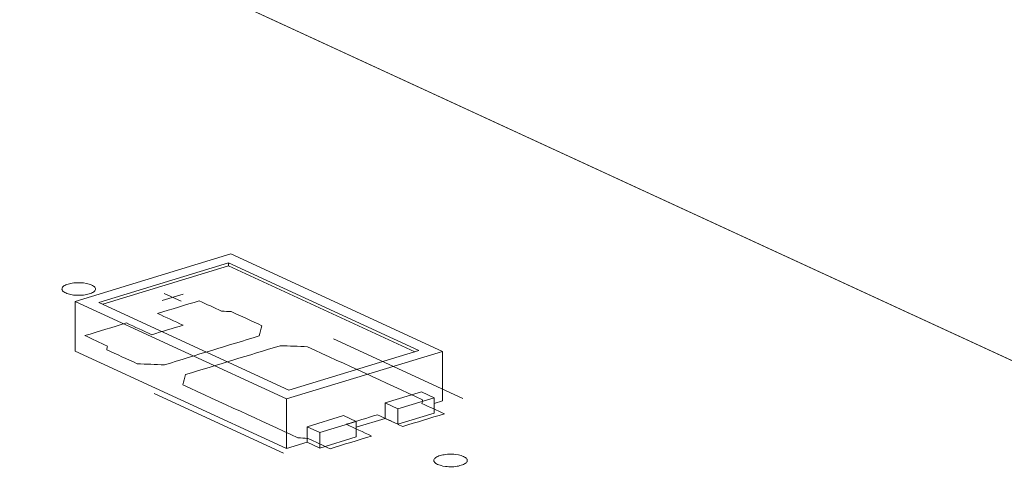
# Model space of a CAD drawing. Header units: inches. Extents: x -36 to 647, y 177 to 609.
# Tile 39 of 256: x 236.23 to 250.94, y 290.56 to 297.35. Entities that reach past the tile are written whole.
import ezdxf

# ---------------------------------------------------------------- set-up
doc = ezdxf.new("R2010")
doc.units = ezdxf.units.IN
doc.header["$MEASUREMENT"] = 0
doc.layers.add('1', color=7, linetype='Continuous')

# ---------------------------------------------------------------- blocks, each defined once
blk = doc.blocks.new('block 3486')
at = {"layer": '1', "color": 155, "lineweight": 18, "true_color": 0x4c7299}
blk.add_lwpolyline([(240.716, 291.183), (240.527, 291.27)], dxfattribs=at)
blk = doc.blocks.new('block 3503')
at = {"layer": '1', "color": 155, "lineweight": 18, "true_color": 0x4c7299}
blk.add_lwpolyline([(240.253, 291.817), (237.412, 293.127)], dxfattribs=at)
blk = doc.blocks.new('block 3504')
at = {"layer": '1', "color": 155, "lineweight": 18, "true_color": 0x4c7299}
blk.add_lwpolyline([(242.192, 292.41), (240.253, 291.817)], dxfattribs=at)
blk = doc.blocks.new('block 3505')
at = {"layer": '1', "color": 155, "lineweight": 18, "true_color": 0x4c7299}
blk.add_lwpolyline([(239.351, 293.72), (242.192, 292.41)], dxfattribs=at)
blk = doc.blocks.new('block 3506')
at = {"layer": '1', "color": 155, "lineweight": 18, "true_color": 0x4c7299}
blk.add_lwpolyline([(239.387, 293.852), (237.061, 293.141)], dxfattribs=at)
blk = doc.blocks.new('block 3507')
at = {"layer": '1', "color": 155, "lineweight": 18, "true_color": 0x4c7299}
blk.add_lwpolyline([(237.061, 293.141), (240.217, 291.685)], dxfattribs=at)
blk = doc.blocks.new('block 3508')
at = {"layer": '1', "color": 155, "lineweight": 18, "true_color": 0x4c7299}
blk.add_lwpolyline([(240.217, 291.685), (242.544, 292.396)], dxfattribs=at)
blk = doc.blocks.new('block 3509')
at = {"layer": '1', "color": 155, "lineweight": 18, "true_color": 0x4c7299}
blk.add_lwpolyline([(237.412, 293.127), (239.351, 293.72)], dxfattribs=at)
blk = doc.blocks.new('block 3510')
at = {"layer": '1', "color": 155, "lineweight": 18, "true_color": 0x4c7299}
blk.add_lwpolyline([(242.544, 292.396), (239.387, 293.852)], dxfattribs=at)
blk = doc.blocks.new('block 3511')
at = {"layer": '1', "color": 155, "lineweight": 18, "true_color": 0x4c7299}
blk.add_lwpolyline([(242.423, 291.704), (242.233, 291.792)], dxfattribs=at)
blk = doc.blocks.new('block 3512')
at = {"layer": '1', "color": 155, "lineweight": 18, "true_color": 0x4c7299}
blk.add_lwpolyline([(241.88, 291.538), (242.423, 291.704)], dxfattribs=at)
blk = doc.blocks.new('block 3513')
at = {"layer": '1', "color": 155, "lineweight": 18, "true_color": 0x4c7299}
blk.add_lwpolyline([(241.69, 291.626), (241.88, 291.538)], dxfattribs=at)
blk = doc.blocks.new('block 3514')
at = {"layer": '1', "color": 155, "lineweight": 18, "true_color": 0x4c7299}
blk.add_lwpolyline([(241.07, 291.436), (241.259, 291.349)], dxfattribs=at)
blk = doc.blocks.new('block 3515')
at = {"layer": '1', "color": 155, "lineweight": 18, "true_color": 0x4c7299}
blk.add_lwpolyline([(241.259, 291.349), (240.716, 291.183)], dxfattribs=at)
blk = doc.blocks.new('block 3927')
at = {"layer": '1', "color": 155, "lineweight": 18, "true_color": 0x4c7299}
blk.add_lwpolyline([(197.186, 317.105), (273.074, 282.098)], dxfattribs=at)
blk = doc.blocks.new('block 4663')
at = {"layer": '1', "color": 155, "lineweight": 18, "true_color": 0x4c7299}
blk.add_lwpolyline([(242.544, 292.396), (242.544, 291.655)], dxfattribs=at)
blk = doc.blocks.new('block 4664')
at = {"layer": '1', "color": 155, "lineweight": 18, "true_color": 0x4c7299}
blk.add_lwpolyline([(237.061, 293.141), (237.061, 292.4)], dxfattribs=at)
blk = doc.blocks.new('block 4665')
at = {"layer": '1', "color": 155, "lineweight": 18, "true_color": 0x4c7299}
blk.add_lwpolyline([(240.217, 291.685), (240.217, 290.944)], dxfattribs=at)
blk = doc.blocks.new('block 4666')
at = {"layer": '1', "color": 155, "lineweight": 18, "true_color": 0x4c7299}
blk.add_lwpolyline([(239.351, 293.674), (239.351, 293.72)], dxfattribs=at)
blk = doc.blocks.new('block 4667')
at = {"layer": '1', "color": 155, "lineweight": 18, "true_color": 0x4c7299}
blk.add_lwpolyline([(237.473, 293.1), (239.351, 293.674)], dxfattribs=at)
blk = doc.blocks.new('block 4668')
at = {"layer": '1', "color": 155, "lineweight": 18, "true_color": 0x4c7299}
blk.add_lwpolyline([(239.351, 293.674), (242.131, 292.391)], dxfattribs=at)
blk = doc.blocks.new('block 4669')
at = {"layer": '1', "color": 155, "lineweight": 18, "true_color": 0x4c7299}
blk.add_lwpolyline([(240.527, 291.27), (240.527, 291.038)], dxfattribs=at)
blk = doc.blocks.new('block 4670')
at = {"layer": '1', "color": 155, "lineweight": 18, "true_color": 0x4c7299}
blk.add_lwpolyline([(241.69, 291.626), (241.69, 291.394)], dxfattribs=at)
blk = doc.blocks.new('block 4671')
at = {"layer": '1', "color": 155, "lineweight": 18, "true_color": 0x4c7299}
blk.add_lwpolyline([(242.233, 291.792), (241.69, 291.626)], dxfattribs=at)
blk = doc.blocks.new('block 4672')
at = {"layer": '1', "color": 155, "lineweight": 18, "true_color": 0x4c7299}
blk.add_lwpolyline([(240.716, 291.183), (240.716, 290.951)], dxfattribs=at)
blk = doc.blocks.new('block 4673')
at = {"layer": '1', "color": 155, "lineweight": 18, "true_color": 0x4c7299}
blk.add_lwpolyline([(241.259, 291.349), (241.259, 291.117)], dxfattribs=at)
blk = doc.blocks.new('block 4674')
at = {"layer": '1', "color": 155, "lineweight": 18, "true_color": 0x4c7299}
blk.add_lwpolyline([(241.88, 291.538), (241.88, 291.307)], dxfattribs=at)
blk = doc.blocks.new('block 4675')
at = {"layer": '1', "color": 155, "lineweight": 18, "true_color": 0x4c7299}
blk.add_lwpolyline([(242.423, 291.704), (242.423, 291.472)], dxfattribs=at)
blk = doc.blocks.new('block 4676')
at = {"layer": '1', "color": 155, "lineweight": 18, "true_color": 0x4c7299}
blk.add_lwpolyline([(240.527, 291.27), (241.07, 291.436)], dxfattribs=at)
blk = doc.blocks.new('block 4677')
at = {"layer": '1', "color": 155, "lineweight": 18, "true_color": 0x4c7299}
blk.add_lwpolyline([(241.259, 291.117), (240.716, 290.951)], dxfattribs=at)
blk = doc.blocks.new('block 4678')
at = {"layer": '1', "color": 155, "lineweight": 18, "true_color": 0x4c7299}
blk.add_lwpolyline([(241.88, 291.307), (242.423, 291.472)], dxfattribs=at)
blk = doc.blocks.new('block 4679')
at = {"layer": '1', "color": 155, "lineweight": 18, "true_color": 0x4c7299}
blk.add_lwpolyline([(240.716, 290.951), (240.527, 291.038)], dxfattribs=at)
blk = doc.blocks.new('block 4680')
at = {"layer": '1', "color": 155, "lineweight": 18, "true_color": 0x4c7299}
blk.add_lwpolyline([(241.69, 291.394), (241.88, 291.307)], dxfattribs=at)
blk = doc.blocks.new('block 4681')
at = {"layer": '1', "color": 155, "lineweight": 18, "true_color": 0x4c7299}
blk.add_lwpolyline([(237.061, 292.4), (240.217, 290.944)], dxfattribs=at)
blk = doc.blocks.new('block 4682')
at = {"layer": '1', "color": 155, "lineweight": 18, "true_color": 0x4c7299}
blk.add_lwpolyline([(240.217, 290.944), (240.527, 291.038)], dxfattribs=at)
blk = doc.blocks.new('block 4683')
at = {"layer": '1', "color": 155, "lineweight": 18, "true_color": 0x4c7299}
blk.add_lwpolyline([(242.423, 291.618), (242.544, 291.655)], dxfattribs=at)
blk = doc.blocks.new('block 4684')
at = {"layer": '1', "color": 155, "lineweight": 18, "true_color": 0x4c7299}
blk.add_lwpolyline([(241.259, 291.262), (241.69, 291.394)], dxfattribs=at)
blk = doc.blocks.new('block 5775')
at = {"layer": '1', "color": 18, "lineweight": 13, "true_color": 0x4c0000}
blk.add_lwpolyline([(197.186, 317.105), (273.074, 282.098)], dxfattribs=at)
blk = doc.blocks.new('block 5780')
at = {"layer": '1', "color": 18, "lineweight": 13, "true_color": 0x4c0000}
blk.add_lwpolyline([(197.186, 317.105), (273.074, 282.098)], dxfattribs=at)
blk = doc.blocks.new('block 5848')
at = {"layer": '1', "color": 18, "lineweight": 13, "true_color": 0x4c0000}
blk.add_lwpolyline([(240.171, 290.874), (238.24, 291.765)], dxfattribs=at)
blk = doc.blocks.new('block 5869')
at = {"layer": '1', "color": 18, "lineweight": 13, "true_color": 0x4c0000}
blk.add_lwpolyline([(240.171, 290.874), (238.24, 291.765)], dxfattribs=at)
blk = doc.blocks.new('block 6060')
at = {"layer": '1', "color": 18, "lineweight": 13, "true_color": 0x4c0000}
blk.add_lwpolyline([(238.39, 293.263), (238.642, 293.147)], dxfattribs=at)
blk = doc.blocks.new('block 6068')
at = {"layer": '1', "color": 18, "lineweight": 13, "true_color": 0x4c0000}
blk.add_lwpolyline([(242.85, 291.693), (240.918, 292.584)], dxfattribs=at)
blk = doc.blocks.new('block 6095')
at = {"layer": '1', "color": 18, "lineweight": 13, "true_color": 0x4c0000}
blk.add_lwpolyline([(238.361, 293.158), (238.671, 293.253)], dxfattribs=at)
blk = doc.blocks.new('block 6114')
at = {"layer": '1', "color": 18, "lineweight": 13, "true_color": 0x4c0000}
blk.add_lwpolyline([(242.85, 291.693), (240.918, 292.584)], dxfattribs=at)
blk = doc.blocks.new('block 6117')
at = {"layer": '1', "color": 18, "lineweight": 13, "true_color": 0x4c0000}
blk.add_lwpolyline([(238.39, 293.263), (238.642, 293.147)], dxfattribs=at)
blk = doc.blocks.new('block 6122')
at = {"layer": '1', "color": 18, "lineweight": 13, "true_color": 0x4c0000}
blk.add_lwpolyline([(238.361, 293.158), (238.671, 293.253)], dxfattribs=at)
blk = doc.blocks.new('block 9164')
at = {"layer": '1', "color": 18, "lineweight": 13, "true_color": 0x4c0000}
blk.add_lwpolyline([(187.409, 321.615), (193.311, 318.892), (194.049, 318.552), (193.809, 318.245), (193.275, 317.394), (195.034, 316.821), (197.225, 317.087), (220.836, 306.195), (268.057, 284.413)], dxfattribs=at)
blk = doc.blocks.new('block 9189')
at = {"layer": '1', "color": 18, "lineweight": 13, "true_color": 0x4c0000}
blk.add_open_spline([(239.849, 292.779), (239.835, 292.729), (239.822, 292.678), (239.808, 292.627), (239.337, 292.483), (238.865, 292.339), (238.394, 292.195), (238.258, 292.2), (238.123, 292.205), (237.987, 292.211), (237.835, 292.281), (237.683, 292.351), (237.531, 292.421), (237.534, 292.44), (237.538, 292.458), (237.541, 292.476), (237.429, 292.528), (237.318, 292.579), (237.206, 292.631), (237.413, 292.694), (237.62, 292.757), (237.827, 292.82), (237.953, 292.762), (238.079, 292.704), (238.205, 292.645), (238.361, 292.693), (238.516, 292.74), (238.671, 292.788), (238.545, 292.846), (238.418, 292.904), (238.292, 292.962), (238.499, 293.026), (238.706, 293.089), (238.913, 293.152), (239.024, 293.1), (239.136, 293.049), (239.247, 292.997), (239.296, 292.995), (239.344, 292.992), (239.392, 292.99), (239.545, 292.92), (239.697, 292.85), (239.849, 292.779)], degree=3, knots=[0, 0, 0, 0, 1, 1, 1, 2, 2, 2, 3, 3, 3, 4, 4, 4, 5, 5, 5, 6, 6, 6, 7, 7, 7, 8, 8, 8, 9, 9, 9, 10, 10, 10, 11, 11, 11, 12, 12, 12, 13, 13, 13, 14, 14, 14, 14], dxfattribs=at)
blk = doc.blocks.new('block 9229')
at = {"layer": '1', "color": 18, "lineweight": 13, "true_color": 0x4c0000}
blk.add_open_spline([(239.849, 292.779), (239.835, 292.729), (239.822, 292.678), (239.808, 292.627), (239.337, 292.483), (238.865, 292.339), (238.394, 292.195), (238.258, 292.2), (238.123, 292.205), (237.987, 292.211), (237.835, 292.281), (237.683, 292.351), (237.531, 292.421), (237.534, 292.44), (237.538, 292.458), (237.541, 292.476), (237.429, 292.528), (237.318, 292.579), (237.206, 292.631), (237.413, 292.694), (237.62, 292.757), (237.827, 292.82), (237.953, 292.762), (238.079, 292.704), (238.205, 292.645), (238.361, 292.693), (238.516, 292.74), (238.671, 292.788), (238.545, 292.846), (238.418, 292.904), (238.292, 292.962), (238.499, 293.026), (238.706, 293.089), (238.913, 293.152), (239.024, 293.1), (239.136, 293.049), (239.247, 292.997), (239.296, 292.995), (239.344, 292.992), (239.392, 292.99), (239.545, 292.92), (239.697, 292.85), (239.849, 292.779)], degree=3, knots=[0, 0, 0, 0, 1, 1, 1, 2, 2, 2, 3, 3, 3, 4, 4, 4, 5, 5, 5, 6, 6, 6, 7, 7, 7, 8, 8, 8, 9, 9, 9, 10, 10, 10, 11, 11, 11, 12, 12, 12, 13, 13, 13, 14, 14, 14, 14], dxfattribs=at)
blk = doc.blocks.new('block 9236')
at = {"layer": '1', "color": 18, "lineweight": 13, "true_color": 0x4c0000}
blk.add_open_spline([(241.953, 291.273), (242.16, 291.337), (242.367, 291.4), (242.574, 291.463), (242.462, 291.515), (242.351, 291.566), (242.239, 291.617), (242.242, 291.636), (242.246, 291.654), (242.249, 291.672), (241.676, 291.937), (241.103, 292.201), (240.53, 292.465), (240.395, 292.471), (240.259, 292.476), (240.124, 292.481), (239.652, 292.337), (239.181, 292.193), (238.709, 292.049), (238.696, 291.998), (238.682, 291.947), (238.669, 291.896), (239.242, 291.632), (239.815, 291.368), (240.387, 291.104), (240.436, 291.101), (240.484, 291.099), (240.533, 291.096), (240.644, 291.045), (240.756, 290.993), (240.867, 290.942), (241.074, 291.005), (241.281, 291.068), (241.488, 291.131), (241.362, 291.19), (241.235, 291.248), (241.109, 291.306), (241.264, 291.353), (241.419, 291.401), (241.574, 291.448), (241.701, 291.39), (241.827, 291.332), (241.953, 291.273)], degree=3, knots=[0, 0, 0, 0, 1, 1, 1, 2, 2, 2, 3, 3, 3, 4, 4, 4, 5, 5, 5, 6, 6, 6, 7, 7, 7, 8, 8, 8, 9, 9, 9, 10, 10, 10, 11, 11, 11, 12, 12, 12, 13, 13, 13, 14, 14, 14, 14], dxfattribs=at)
blk = doc.blocks.new('block 9311')
at = {"layer": '1', "color": 18, "lineweight": 13, "true_color": 0x4c0000}
blk.add_open_spline([(241.953, 291.273), (242.16, 291.337), (242.367, 291.4), (242.574, 291.463), (242.462, 291.515), (242.351, 291.566), (242.239, 291.617), (242.242, 291.636), (242.246, 291.654), (242.249, 291.672), (241.676, 291.937), (241.103, 292.201), (240.53, 292.465), (240.395, 292.471), (240.259, 292.476), (240.124, 292.481), (239.652, 292.337), (239.181, 292.193), (238.709, 292.049), (238.696, 291.998), (238.682, 291.947), (238.669, 291.896), (239.242, 291.632), (239.815, 291.368), (240.387, 291.104), (240.436, 291.101), (240.484, 291.099), (240.533, 291.096), (240.644, 291.045), (240.756, 290.993), (240.867, 290.942), (241.074, 291.005), (241.281, 291.068), (241.488, 291.131), (241.362, 291.19), (241.235, 291.248), (241.109, 291.306), (241.264, 291.353), (241.419, 291.401), (241.574, 291.448), (241.701, 291.39), (241.827, 291.332), (241.953, 291.273)], degree=3, knots=[0, 0, 0, 0, 1, 1, 1, 2, 2, 2, 3, 3, 3, 4, 4, 4, 5, 5, 5, 6, 6, 6, 7, 7, 7, 8, 8, 8, 9, 9, 9, 10, 10, 10, 11, 11, 11, 12, 12, 12, 13, 13, 13, 14, 14, 14, 14], dxfattribs=at)
blk = doc.blocks.new('block 9391')
at = {"layer": '1', "color": 18, "lineweight": 13, "true_color": 0x4c0000}
blk.add_open_spline([(239.849, 292.779), (239.835, 292.729), (239.822, 292.678), (239.808, 292.627), (239.337, 292.483), (238.865, 292.339), (238.394, 292.195), (238.258, 292.2), (238.123, 292.205), (237.987, 292.211), (237.835, 292.281), (237.683, 292.351), (237.531, 292.421), (237.534, 292.44), (237.538, 292.458), (237.541, 292.476), (237.429, 292.528), (237.318, 292.579), (237.206, 292.631), (237.413, 292.694), (237.62, 292.757), (237.827, 292.82), (237.953, 292.762), (238.079, 292.704), (238.205, 292.645), (238.361, 292.693), (238.516, 292.74), (238.671, 292.788), (238.545, 292.846), (238.418, 292.904), (238.292, 292.962), (238.499, 293.026), (238.706, 293.089), (238.913, 293.152), (239.024, 293.1), (239.136, 293.049), (239.247, 292.997), (239.296, 292.995), (239.344, 292.992), (239.392, 292.99), (239.545, 292.92), (239.697, 292.85), (239.849, 292.779)], degree=3, knots=[0, 0, 0, 0, 1, 1, 1, 2, 2, 2, 3, 3, 3, 4, 4, 4, 5, 5, 5, 6, 6, 6, 7, 7, 7, 8, 8, 8, 9, 9, 9, 10, 10, 10, 11, 11, 11, 12, 12, 12, 13, 13, 13, 14, 14, 14, 14], dxfattribs=at)
blk = doc.blocks.new('block 9421')
at = {"layer": '1', "color": 18, "lineweight": 13, "true_color": 0x4c0000}
blk.add_open_spline([(241.953, 291.273), (242.16, 291.337), (242.367, 291.4), (242.574, 291.463), (242.462, 291.515), (242.351, 291.566), (242.239, 291.617), (242.242, 291.636), (242.246, 291.654), (242.249, 291.672), (241.676, 291.937), (241.103, 292.201), (240.53, 292.465), (240.395, 292.471), (240.259, 292.476), (240.124, 292.481), (239.652, 292.337), (239.181, 292.193), (238.709, 292.049), (238.696, 291.998), (238.682, 291.947), (238.669, 291.896), (239.242, 291.632), (239.815, 291.368), (240.387, 291.104), (240.436, 291.101), (240.484, 291.099), (240.533, 291.096), (240.644, 291.045), (240.756, 290.993), (240.867, 290.942), (241.074, 291.005), (241.281, 291.068), (241.488, 291.131), (241.362, 291.19), (241.235, 291.248), (241.109, 291.306), (241.264, 291.353), (241.419, 291.401), (241.574, 291.448), (241.701, 291.39), (241.827, 291.332), (241.953, 291.273)], degree=3, knots=[0, 0, 0, 0, 1, 1, 1, 2, 2, 2, 3, 3, 3, 4, 4, 4, 5, 5, 5, 6, 6, 6, 7, 7, 7, 8, 8, 8, 9, 9, 9, 10, 10, 10, 11, 11, 11, 12, 12, 12, 13, 13, 13, 14, 14, 14, 14], dxfattribs=at)
blk = doc.blocks.new('block 9474')
at = {"layer": '1', "color": 18, "lineweight": 13, "true_color": 0x4c0000}
blk.add_open_spline([(239.849, 292.779), (239.835, 292.729), (239.822, 292.678), (239.808, 292.627), (239.337, 292.483), (238.865, 292.339), (238.394, 292.195), (238.258, 292.2), (238.123, 292.205), (237.987, 292.211), (237.835, 292.281), (237.683, 292.351), (237.531, 292.421), (237.534, 292.44), (237.538, 292.458), (237.541, 292.476), (237.429, 292.528), (237.318, 292.579), (237.206, 292.631), (237.413, 292.694), (237.62, 292.757), (237.827, 292.82), (237.953, 292.762), (238.079, 292.704), (238.205, 292.645), (238.361, 292.693), (238.516, 292.74), (238.671, 292.788), (238.545, 292.846), (238.418, 292.904), (238.292, 292.962), (238.499, 293.026), (238.706, 293.089), (238.913, 293.152), (239.024, 293.1), (239.136, 293.049), (239.247, 292.997), (239.296, 292.995), (239.344, 292.992), (239.392, 292.99), (239.545, 292.92), (239.697, 292.85), (239.849, 292.779)], degree=3, knots=[0, 0, 0, 0, 1, 1, 1, 2, 2, 2, 3, 3, 3, 4, 4, 4, 5, 5, 5, 6, 6, 6, 7, 7, 7, 8, 8, 8, 9, 9, 9, 10, 10, 10, 11, 11, 11, 12, 12, 12, 13, 13, 13, 14, 14, 14, 14], dxfattribs=at)
blk = doc.blocks.new('block 9499')
at = {"layer": '1', "color": 18, "lineweight": 13, "true_color": 0x4c0000}
blk.add_open_spline([(241.953, 291.273), (242.16, 291.337), (242.367, 291.4), (242.574, 291.463), (242.462, 291.515), (242.351, 291.566), (242.239, 291.617), (242.242, 291.636), (242.246, 291.654), (242.249, 291.672), (241.676, 291.937), (241.103, 292.201), (240.53, 292.465), (240.395, 292.471), (240.259, 292.476), (240.124, 292.481), (239.652, 292.337), (239.181, 292.193), (238.709, 292.049), (238.696, 291.998), (238.682, 291.947), (238.669, 291.896), (239.242, 291.632), (239.815, 291.368), (240.387, 291.104), (240.436, 291.101), (240.484, 291.099), (240.533, 291.096), (240.644, 291.045), (240.756, 290.993), (240.867, 290.942), (241.074, 291.005), (241.281, 291.068), (241.488, 291.131), (241.362, 291.19), (241.235, 291.248), (241.109, 291.306), (241.264, 291.353), (241.419, 291.401), (241.574, 291.448), (241.701, 291.39), (241.827, 291.332), (241.953, 291.273)], degree=3, knots=[0, 0, 0, 0, 1, 1, 1, 2, 2, 2, 3, 3, 3, 4, 4, 4, 5, 5, 5, 6, 6, 6, 7, 7, 7, 8, 8, 8, 9, 9, 9, 10, 10, 10, 11, 11, 11, 12, 12, 12, 13, 13, 13, 14, 14, 14, 14], dxfattribs=at)
blk = doc.blocks.new('block 9548')
at = {"layer": '1', "color": 18, "lineweight": 13, "true_color": 0x4c0000}
blk.add_lwpolyline([(187.409, 321.615), (193.311, 318.892), (194.049, 318.552), (193.809, 318.245), (193.275, 317.394), (195.034, 316.821), (197.225, 317.087), (220.836, 306.195), (268.057, 284.413)], dxfattribs=at)
blk = doc.blocks.new('block 9865')
at = {"layer": '1', "color": 18, "lineweight": 13, "true_color": 0x4c0000}
blk.add_lwpolyline([(236.955, 293.401), (236.974, 293.406), (236.995, 293.411), (237.017, 293.415), (237.04, 293.418), (237.065, 293.42), (237.089, 293.421), (237.139, 293.421), (237.163, 293.42), (237.187, 293.418), (237.231, 293.411), (237.251, 293.406), (237.271, 293.401), (237.29, 293.394), (237.307, 293.387), (237.321, 293.38), (237.334, 293.372), (237.344, 293.363), (237.353, 293.355), (237.358, 293.346), (237.362, 293.337), (237.363, 293.328), (237.362, 293.319), (237.358, 293.31), (237.352, 293.301), (237.343, 293.292), (237.332, 293.283), (237.319, 293.275), (237.305, 293.268), (237.288, 293.261), (237.27, 293.255), (237.251, 293.25), (237.231, 293.245), (237.208, 293.241), (237.185, 293.238), (237.161, 293.236), (237.136, 293.235), (237.086, 293.235), (237.062, 293.236), (237.038, 293.238), (236.995, 293.245), (236.974, 293.25), (236.954, 293.255), (236.935, 293.262), (236.919, 293.269), (236.904, 293.276), (236.891, 293.284), (236.881, 293.293), (236.873, 293.301), (236.867, 293.31), (236.864, 293.319), (236.862, 293.328), (236.864, 293.337), (236.867, 293.346), (236.873, 293.355), (236.882, 293.364), (236.893, 293.373), (236.906, 293.381), (236.921, 293.388), (236.937, 293.395), (236.955, 293.401)], dxfattribs=at)
blk = doc.blocks.new('block 9869')
at = {"layer": '1', "color": 18, "lineweight": 13, "true_color": 0x4c0000}
blk.add_lwpolyline([(236.955, 293.401), (236.974, 293.406), (236.995, 293.411), (237.017, 293.415), (237.04, 293.418), (237.065, 293.42), (237.089, 293.421), (237.139, 293.421), (237.163, 293.42), (237.187, 293.418), (237.231, 293.411), (237.251, 293.406), (237.271, 293.401), (237.29, 293.394), (237.307, 293.387), (237.321, 293.38), (237.334, 293.372), (237.344, 293.363), (237.353, 293.355), (237.358, 293.346), (237.362, 293.337), (237.363, 293.328), (237.362, 293.319), (237.358, 293.31), (237.352, 293.301), (237.343, 293.292), (237.332, 293.283), (237.319, 293.275), (237.305, 293.268), (237.288, 293.261), (237.27, 293.255), (237.251, 293.25), (237.231, 293.245), (237.208, 293.241), (237.185, 293.238), (237.161, 293.236), (237.136, 293.235), (237.086, 293.235), (237.062, 293.236), (237.038, 293.238), (236.995, 293.245), (236.974, 293.25), (236.954, 293.255), (236.935, 293.262), (236.919, 293.269), (236.904, 293.276), (236.891, 293.284), (236.881, 293.293), (236.873, 293.301), (236.867, 293.31), (236.864, 293.319), (236.862, 293.328), (236.864, 293.337), (236.867, 293.346), (236.873, 293.355), (236.882, 293.364), (236.893, 293.373), (236.906, 293.381), (236.921, 293.388), (236.937, 293.395), (236.955, 293.401)], dxfattribs=at)
blk = doc.blocks.new('block 9875')
at = {"layer": '1', "color": 18, "lineweight": 13, "true_color": 0x4c0000}
blk.add_lwpolyline([(242.509, 290.838), (242.529, 290.844), (242.549, 290.848), (242.572, 290.852), (242.595, 290.856), (242.619, 290.858), (242.644, 290.859), (242.694, 290.859), (242.718, 290.858), (242.741, 290.855), (242.785, 290.848), (242.806, 290.844), (242.826, 290.838), (242.845, 290.832), (242.861, 290.825), (242.876, 290.817), (242.889, 290.809), (242.899, 290.801), (242.907, 290.792), (242.913, 290.783), (242.916, 290.775), (242.917, 290.766), (242.916, 290.756), (242.913, 290.747), (242.906, 290.738), (242.898, 290.729), (242.887, 290.721), (242.874, 290.713), (242.859, 290.705), (242.843, 290.699), (242.825, 290.693), (242.806, 290.688), (242.785, 290.683), (242.763, 290.679), (242.74, 290.676), (242.715, 290.673), (242.69, 290.672), (242.641, 290.672), (242.616, 290.674), (242.593, 290.676), (242.549, 290.683), (242.528, 290.688), (242.509, 290.693), (242.49, 290.699), (242.473, 290.706), (242.458, 290.714), (242.446, 290.722), (242.435, 290.73), (242.427, 290.739), (242.422, 290.748), (242.418, 290.757), (242.417, 290.766), (242.418, 290.775), (242.422, 290.784), (242.428, 290.793), (242.437, 290.802), (242.448, 290.81), (242.461, 290.818), (242.475, 290.826), (242.492, 290.833), (242.509, 290.838)], dxfattribs=at)
blk = doc.blocks.new('block 9883')
at = {"layer": '1', "color": 18, "lineweight": 13, "true_color": 0x4c0000}
blk.add_lwpolyline([(242.509, 290.838), (242.529, 290.844), (242.549, 290.848), (242.572, 290.852), (242.595, 290.856), (242.619, 290.858), (242.644, 290.859), (242.694, 290.859), (242.718, 290.858), (242.741, 290.855), (242.785, 290.848), (242.806, 290.844), (242.826, 290.838), (242.845, 290.832), (242.861, 290.825), (242.876, 290.817), (242.889, 290.809), (242.899, 290.801), (242.907, 290.792), (242.913, 290.783), (242.916, 290.775), (242.917, 290.766), (242.916, 290.756), (242.913, 290.747), (242.906, 290.738), (242.898, 290.729), (242.887, 290.721), (242.874, 290.713), (242.859, 290.705), (242.843, 290.699), (242.825, 290.693), (242.806, 290.688), (242.785, 290.683), (242.763, 290.679), (242.74, 290.676), (242.715, 290.673), (242.69, 290.672), (242.641, 290.672), (242.616, 290.674), (242.593, 290.676), (242.549, 290.683), (242.528, 290.688), (242.509, 290.693), (242.49, 290.699), (242.473, 290.706), (242.458, 290.714), (242.446, 290.722), (242.435, 290.73), (242.427, 290.739), (242.422, 290.748), (242.418, 290.757), (242.417, 290.766), (242.418, 290.775), (242.422, 290.784), (242.428, 290.793), (242.437, 290.802), (242.448, 290.81), (242.461, 290.818), (242.475, 290.826), (242.492, 290.833), (242.509, 290.838)], dxfattribs=at)

msp = doc.modelspace()

# ---------------------------------------------------------------- block references
at = {"layer": '1'}
for name in ['block 9164', 'block 9548', 'block 3927', 'block 5775', 'block 5780', 'block 3506', 'block 3510', 'block 3509', 'block 4667', 'block 3505', 'block 4666', 'block 4668', 'block 9865', 'block 9869', 'block 6095', 'block 6122', 'block 6060', 'block 6117', 'block 3507', 'block 4664', 'block 9189', 'block 9229', 'block 9391', 'block 9474', 'block 3503', 'block 9236', 'block 9311', 'block 9421', 'block 9499', 'block 6068', 'block 6114', 'block 4681', 'block 3508', 'block 3504', 'block 4663', 'block 5848', 'block 5869', 'block 4671', 'block 3511', 'block 4665', 'block 3513', 'block 4670', 'block 3512', 'block 4675', 'block 4683', 'block 4674', 'block 4678', 'block 4676', 'block 3515', 'block 3514', 'block 4684', 'block 4673', 'block 4680', 'block 3486', 'block 4669', 'block 4672', 'block 4682', 'block 4679', 'block 4677', 'block 9875', 'block 9883']:
    msp.add_blockref(name, (0, 0), dxfattribs=at)

doc.saveas('drawing.dxf')
